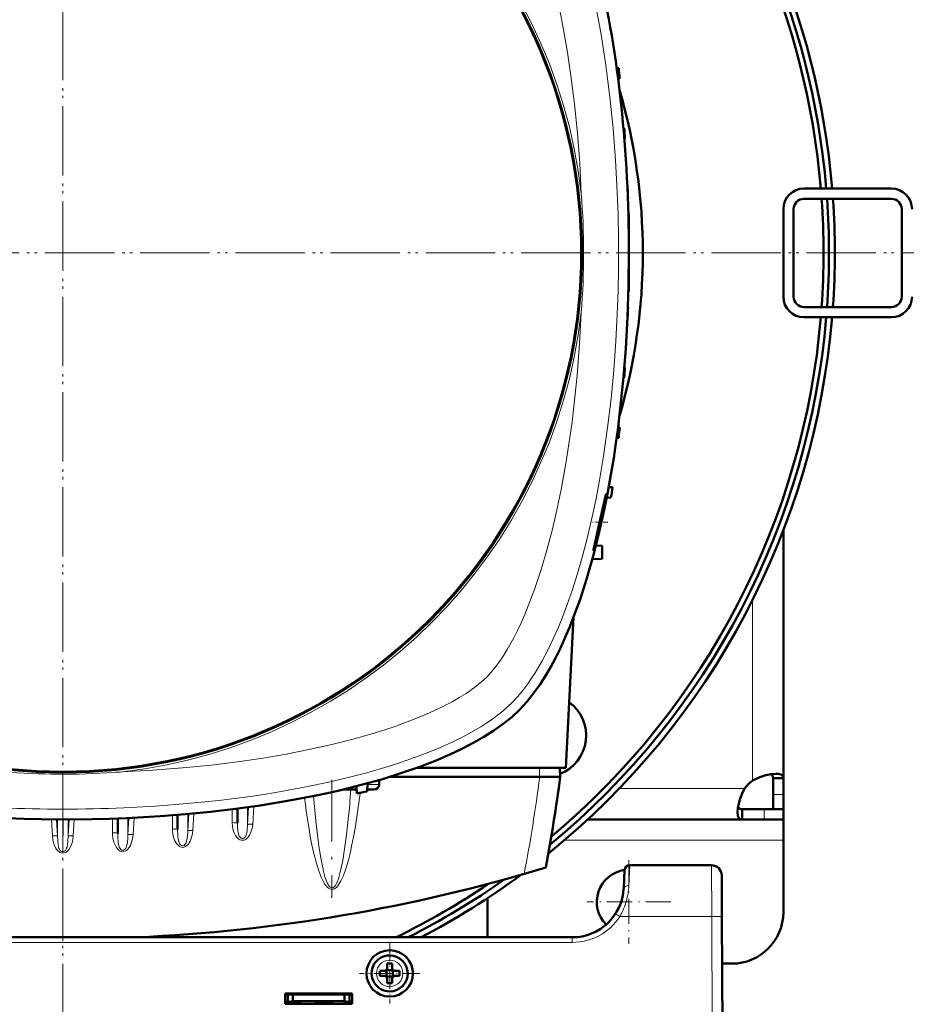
# Model space of a CAD drawing. Extents: x -1595 to 1972, y -1657 to 646.
# Tile 15 of 56: x 303 to 475, y -1317 to -1126. Entities that reach past the tile are written whole.
import ezdxf

# ---------------------------------------------------------------- set-up
doc = ezdxf.new("R2010")
doc.units = 0
doc.linetypes.add('DASHDOT', pattern=[18.5, 12, -3, 0.5, -3])

msp = doc.modelspace()

# ---------------------------------------------------------------- linework, layer by layer
at = {"color": 7, "linetype": 'DASHDOT', "lineweight": 18}
for p, q in [((311.57, -975.86), (311.57, -1365.86)), ((311.56, -977.32), (311.56, -1364.38)), ((506.57, -1170.86), (116.57, -1170.86)), ((505.09, -1170.85), (118.03, -1170.85)), ((363.86, -1273.14), (363.86, -1296.08))]:
    msp.add_line(p, q, dxfattribs=at)
at = {"color": 7, "lineweight": 50}
for p, q in [((419.57, -1134.98), (419.18, -1134.97)), ((419.79, -1136.98), (419.45, -1136.99)), ((420.65, -1146.6), (420.5, -1146.6)), ((420.79, -1148.6), (420.67, -1148.61)), ((421.31, -1158.23), (421.27, -1158.23)), ((455.57, -1158.35), (472.57, -1158.35)), ((421.38, -1160.23), (421.36, -1160.23)), ((455.57, -1160.35), (472.57, -1160.35)), ((451.57, -1162.35), (451.57, -1179.35)), ((453.57, -1162.35), (453.57, -1179.35)), ((474.57, -1179.35), (474.57, -1162.35)), ((421.56, -1163.35), (421.46, -1163.35)), ((421.56, -1163.35), (421.56, -1169.85)), ((421.56, -1169.85), (421.56, -1170.85)), ((421.56, -1170.85), (421.56, -1178.35)), ((421.56, -1178.35), (421.46, -1178.36)), ((421.38, -1181.48), (421.36, -1181.48)), ((472.57, -1181.35), (455.57, -1181.35)), ((472.57, -1183.35), (455.57, -1183.35)), ((421.31, -1183.48), (421.27, -1183.48)), ((420.79, -1193.1), (420.67, -1193.1)), ((420.65, -1195.1), (420.5, -1195.11)), ((419.79, -1204.73), (419.45, -1204.72)), ((419.18, -1206.74), (419.57, -1206.73)), ((418.36, -1216.35), (417.64, -1216.33)), ((418.07, -1218.35), (417.24, -1218.38)), ((451.57, -1224.71), (451.57, -1272.82)), ((415.16, -1227.67), (416.33, -1227.73)), ((416.33, -1230.23), (416.33, -1227.73)), ((414.46, -1230.33), (416.33, -1230.23)), ((410.81, -1241.57), (409.28, -1270.85)), ((409.28, -1270.85), (380.27, -1270.85)), ((408.16, -1270.85), (408.21, -1272.55)), ((373.01, -1273.2), (373.04, -1274.08)), ((404.21, -1272.55), (375.17, -1272.55)), ((404.21, -1272.55), (404.24, -1272.55)), ((404.24, -1272.55), (408.21, -1272.55)), ((449.57, -1272.82), (449.57, -1275.99)), ((451.57, -1272.82), (449.57, -1272.82)), ((451.57, -1272.82), (451.57, -1275.99)), ((365.95, -1275.05), (368.15, -1275.05)), ((368.66, -1275.05), (368.15, -1275.05)), ((368.63, -1274.39), (368.68, -1275.79)), ((370.74, -1273.84), (370.68, -1275.43)), ((371.96, -1275.05), (370.69, -1275.05)), ((449.57, -1275.99), (449.57, -1278.85)), ((451.57, -1275.99), (451.57, -1278.85)), ((345.47, -1278.74), (345.47, -1281.59)), ((443.54, -1280.85), (443.54, -1278.85)), ((447.87, -1278.85), (443.54, -1278.85)), ((451.57, -1278.85), (447.87, -1278.85)), ((451.57, -1278.85), (449.57, -1278.85)), ((451.57, -1280.85), (451.57, -1278.85)), ((322.22, -1280.65), (322.22, -1283.56)), ((333.84, -1279.96), (333.84, -1282.82)), ((443.54, -1280.85), (413.55, -1280.85)), ((447.87, -1280.85), (443.54, -1280.85)), ((451.57, -1280.85), (447.87, -1280.85)), ((451.57, -1280.85), (451.57, -1284.85)), ((451.57, -1284.85), (451.57, -1298.85)), ((437.59, -1289.74), (421.72, -1289.74)), ((420.72, -1290.69), (420.54, -1294.26)), ((439.59, -1291.73), (439.64, -1299.69)), ((394.07, -1303.74), (394.07, -1296.14)), ((440.07, -1381.74), (439.64, -1299.69)), ((410.55, -1303.74), (212.57, -1303.74)), ((374.57, -1308.81), (374.57, -1309.74)), ((375.57, -1309.74), (375.57, -1308.81)), ((441.57, -1308.85), (439.68, -1308.85)), ((373.15, -1310.24), (374.07, -1310.24)), ((373.15, -1311.24), (374.07, -1311.24)), ((374.43, -1310.1), (374.42, -1310.09)), ((374.43, -1311.37), (374.42, -1311.38)), ((374.43, -1310.1), (374.43, -1311.37)), ((375.71, -1310.1), (374.43, -1310.1)), ((374.43, -1311.37), (375.71, -1311.37)), ((375.72, -1310.09), (375.71, -1310.1)), ((375.71, -1310.1), (375.71, -1311.37)), ((375.71, -1311.37), (375.72, -1311.38)), ((376.99, -1310.24), (376.07, -1310.24)), ((376.99, -1311.24), (376.07, -1311.24)), ((374.57, -1311.74), (374.57, -1312.66)), ((375.57, -1311.74), (375.57, -1312.66)), ((354.77, -1316.64), (354.77, -1314.64)), ((354.77, -1314.64), (367.77, -1314.64)), ((354.77, -1314.85), (367.77, -1314.85)), ((355.27, -1314.85), (355.27, -1316.3)), ((356.27, -1316.12), (356.27, -1314.85)), ((366.27, -1314.85), (366.27, -1316.12)), ((367.27, -1314.85), (367.27, -1316.3)), ((367.77, -1314.64), (367.77, -1316.64)), ((354.77, -1316.24), (355.27, -1316.24)), ((367.77, -1316.64), (354.77, -1316.64)), ((355.27, -1316.3), (356.27, -1316.12)), ((355.27, -1316.64), (355.27, -1316.3)), ((356.27, -1316.24), (355.6, -1316.24)), ((356.27, -1316.12), (366.27, -1316.12)), ((358.02, -1316.24), (356.27, -1316.24)), ((358.02, -1316.12), (358.02, -1316.24)), ((358.02, -1316.12), (358.02, -1316.24)), ((358.02, -1316.12), (358.02, -1316.24)), ((358.02, -1316.24), (358.02, -1316.12)), ((358.02, -1316.12), (358.02, -1316.24)), ((360.52, -1316.24), (360.52, -1316.12)), ((362.27, -1316.24), (360.52, -1316.24)), ((364.02, -1316.24), (362.27, -1316.24)), ((364.02, -1316.12), (364.02, -1316.24)), ((364.02, -1316.12), (364.02, -1316.24)), ((364.02, -1316.12), (364.02, -1316.24)), ((364.02, -1316.12), (364.02, -1316.24)), ((364.02, -1316.12), (364.02, -1316.24)), ((364.02, -1316.12), (364.02, -1316.24)), ((364.02, -1316.12), (364.02, -1316.24)), ((366.27, -1316.12), (367.27, -1316.3)), ((366.93, -1316.24), (366.27, -1316.24)), ((366.27, -1316.24), (366.27, -1316.64)), ((367.27, -1316.24), (367.77, -1316.24)), ((367.27, -1316.3), (367.27, -1316.64)), ((367.74, -1316.64), (367.74, -1316.24))]:
    msp.add_line(p, q, dxfattribs=at)
at = {"color": 7, "linetype": 'DASHDOT', "lineweight": 18, "ltscale": 0.003008}
msp.add_line((421.57, -1170.85), (421.45, -1170.85), dxfattribs=at)
at = {"color": 7, "linetype": 'DASHDOT', "lineweight": 18, "ltscale": 0.076288}
msp.add_line((417.45, -1223.15), (414.4, -1223.15), dxfattribs=at)
at = {"color": 7, "lineweight": 18}
for p, q in [((445.57, -1238.27), (445.57, -1273.32)), ((404.16, -1270.85), (404.21, -1272.55)), ((370.73, -1274.08), (373.04, -1274.08)), ((444.03, -1274.85), (419.67, -1274.85)), ((451.57, -1275.99), (449.57, -1275.99)), ((344.47, -1281.46), (344.47, -1278.87)), ((347.66, -1278.44), (347.46, -1281.81)), ((347.46, -1278.47), (347.46, -1281.81)), ((348.66, -1278.3), (348.46, -1281.76)), ((352.27, -1277.83), (351.89, -1277.88)), ((447.87, -1280.85), (447.87, -1278.85)), ((309.35, -1280.85), (309.53, -1284.01)), ((310.34, -1280.85), (310.52, -1284.06)), ((310.52, -1280.85), (310.52, -1284.06)), ((311.53, -1287.11), (311.53, -1280.85)), ((311.58, -1287.11), (311.59, -1280.85)), ((312.78, -1280.85), (312.59, -1284.06)), ((312.59, -1280.85), (312.59, -1284.06)), ((313.77, -1280.85), (313.58, -1284.01)), ((321.22, -1283.44), (321.22, -1280.69)), ((324.4, -1280.56), (324.21, -1283.81)), ((324.21, -1280.57), (324.21, -1283.81)), ((325.4, -1280.51), (325.21, -1283.76)), ((332.84, -1282.7), (332.84, -1280.04)), ((336.03, -1279.77), (335.84, -1283.06)), ((335.84, -1279.79), (335.84, -1283.06)), ((337.03, -1279.68), (336.83, -1283.01)), ((348.45, -1281.81), (348.46, -1281.76)), ((361.25, -1285.63), (361.23, -1285.46)), ((451.57, -1284.85), (409.06, -1284.85)), ((311.53, -1287.11), (311.58, -1287.11)), ((421.54, -1293.71), (421.72, -1289.74)), ((437.64, -1299.69), (437.59, -1289.74)), ((362.16, -1290.7), (362.12, -1290.53)), ((437.64, -1299.69), (419.8, -1299.69)), ((437.64, -1299.69), (438.07, -1381.74)), ((410.55, -1303.74), (410.55, -1304.74)), ((410.55, -1304.74), (212.57, -1304.74)), ((375.05, -1308.17), (375.07, -1308.17)), ((372.5, -1310.76), (372.5, -1310.74)), ((377.64, -1310.71), (377.64, -1310.74)), ((375.09, -1313.31), (375.07, -1313.31))]:
    msp.add_line(p, q, dxfattribs=at)
at = {"color": 7, "linetype": 'DASHDOT', "lineweight": 18, "ltscale": 0.40625}
for p, q in [((421.57, -1288.73), (421.57, -1304.98)), ((429.69, -1296.85), (413.44, -1296.85))]:
    msp.add_line(p, q, dxfattribs=at)
at = {"color": 7, "linetype": 'DASHDOT', "lineweight": 18, "ltscale": 0.228134}
msp.add_line((311.57, -1304.5), (311.57, -1295.38), dxfattribs=at)
at = {"color": 7, "linetype": 'DASHDOT', "lineweight": 18, "ltscale": 0.292499}
msp.add_line((375.07, -1304.89), (375.07, -1316.59), dxfattribs=at)
at = {"color": 7, "linetype": 'DASHDOT', "lineweight": 18, "ltscale": 0.2925}
msp.add_line((380.92, -1310.74), (369.22, -1310.74), dxfattribs=at)
at = {"color": 7, "linetype": 'DASHDOT', "lineweight": 18, "ltscale": 0.003525}
for p, q in [((356.27, -1316.11), (356.27, -1316.25)), ((362.27, -1316.11), (362.27, -1316.25))]:
    msp.add_line(p, q, dxfattribs=at)
at = {"color": 7, "lineweight": 18}
for points in [[(412.31, -1159.3), (411.99, -1153.42), (411.54, -1147.57), (410.98, -1141.99), (410.29, -1136.46), (409.63, -1131.94), (408.86, -1127.46), (408, -1123.04), (407.01, -1118.58), (405.9, -1114.22), (404.8, -1110.38), (403.6, -1106.65), (402.42, -1103.41), (401.15, -1100.29), (399.96, -1097.67), (398.69, -1095.21), (397.89, -1093.82), (397.08, -1092.51), (395.93, -1090.85), (394.78, -1089.42), (393.92, -1088.49)], [(419.3, -1159), (418.96, -1152.82), (418.49, -1146.66), (417.86, -1140.54), (417.49, -1137.47), (417.07, -1134.41), (416.63, -1131.42), (416.14, -1128.45), (415.25, -1123.61)], [(398.87, -1258.16), (399.92, -1257.04), (400.95, -1255.81), (401.94, -1254.49), (402.66, -1253.44), (403.37, -1252.35), (404.71, -1250.07), (405.82, -1247.97), (406.87, -1245.79), (407.86, -1243.53), (408.57, -1241.79), (409.25, -1240.02), (410.53, -1236.4), (411.58, -1233.1), (412.55, -1229.73), (413.44, -1226.31), (414.04, -1223.78), (414.61, -1221.24), (415.17, -1218.52), (415.7, -1215.77), (416.63, -1210.3), (417.42, -1204.77), (418.08, -1199.2), (418.61, -1193.59), (419.02, -1187.95), (419.3, -1182.71)], [(399.18, -1245.57), (399.9, -1244.15), (400.6, -1242.67), (401.32, -1241.03), (402.01, -1239.35), (403.27, -1235.99), (404.49, -1232.34), (405.6, -1228.58), (406.62, -1224.72), (407.55, -1220.78), (408.38, -1216.78), (409.3, -1211.75), (410.1, -1206.66), (410.51, -1203.67), (410.87, -1200.67), (411.5, -1194.62), (411.97, -1188.53), (412.31, -1182.41)], [(393.92, -1253.21), (394.79, -1252.27), (395.69, -1251.16), (396.59, -1249.92), (397.25, -1248.92), (397.91, -1247.85), (399.18, -1245.57)], [(323.11, -1271.61), (328.99, -1271.29), (334.84, -1270.84), (340.42, -1270.28), (345.95, -1269.59), (350.47, -1268.92), (354.95, -1268.16), (359.37, -1267.3), (363.83, -1266.31), (368.19, -1265.2), (372.03, -1264.1), (375.76, -1262.9), (379, -1261.72), (382.12, -1260.45), (384.74, -1259.25), (387.2, -1257.99), (388.59, -1257.19), (389.91, -1256.37), (391.56, -1255.23), (392.99, -1254.07), (393.92, -1253.21)], [(323.41, -1278.6), (329.59, -1278.26), (335.75, -1277.78), (341.87, -1277.16), (344.94, -1276.78), (348, -1276.37), (350.99, -1275.93), (353.96, -1275.44), (358.8, -1274.55), (363.59, -1273.54), (368.29, -1272.41), (370.66, -1271.78), (373, -1271.11), (375.21, -1270.44), (377.39, -1269.73), (380.83, -1268.51), (384.16, -1267.19), (385.82, -1266.47), (387.45, -1265.71), (388.94, -1264.98), (390.39, -1264.22), (392.77, -1262.84), (393.92, -1262.11), (395.02, -1261.36), (396.05, -1260.6), (397.03, -1259.83), (397.98, -1259.01), (398.87, -1258.16)], [(361.23, -1285.46), (360.71, -1281.1), (360.28, -1276.3)], [(354.19, -1277.44), (353.88, -1277.53), (353.24, -1277.67), (352.27, -1277.83)], [(367.02, -1280.83), (366.64, -1284.32), (366.19, -1287.45), (365.95, -1288.82)], [(332.84, -1282.7), (332.85, -1283.06), (332.94, -1283.7), (333.09, -1284.33), (333.34, -1284.99), (333.5, -1285.3), (333.7, -1285.6), (333.94, -1285.87), (334.22, -1286.09), (334.55, -1286.23), (334.91, -1286.27), (335.27, -1286.18), (335.61, -1285.99), (335.89, -1285.72), (336.12, -1285.41), (336.3, -1285.07), (336.46, -1284.72), (336.7, -1283.91), (336.83, -1283.05), (336.83, -1283.01)], [(333.84, -1282.82), (333.89, -1284), (333.97, -1284.66), (334.07, -1285.12), (334.15, -1285.35), (334.26, -1285.57), (334.41, -1285.76), (334.59, -1285.89), (334.76, -1285.95), (334.93, -1285.95), (335.12, -1285.88), (335.29, -1285.74), (335.42, -1285.57), (335.53, -1285.37), (335.62, -1285.07), (335.74, -1284.47), (335.83, -1283.4), (335.84, -1283.06)], [(344.47, -1281.46), (344.52, -1282.19), (344.67, -1282.91), (344.93, -1283.6), (345.12, -1283.96), (345.36, -1284.29), (345.54, -1284.49), (345.75, -1284.66), (345.96, -1284.78), (346.18, -1284.86), (346.4, -1284.89), (346.62, -1284.89)], [(345.47, -1281.59), (345.48, -1282.2), (345.56, -1283.03), (345.63, -1283.45), (345.75, -1283.88), (345.84, -1284.09), (345.99, -1284.31), (346.18, -1284.47), (346.35, -1284.54), (346.52, -1284.55), (346.72, -1284.49), (346.89, -1284.37), (347.03, -1284.2), (347.14, -1284.01), (347.25, -1283.67), (347.31, -1283.44), (347.38, -1282.99), (347.46, -1281.81)], [(347.22, -1284.64), (347.57, -1284.3), (347.85, -1283.89), (348.12, -1283.32), (348.31, -1282.72), (348.4, -1282.27), (348.45, -1281.81)], [(347.46, -1281.81), (347.49, -1281.8), (347.57, -1281.77), (347.73, -1281.75), (348.1, -1281.75), (348.46, -1281.76)], [(310.52, -1284.06), (310.5, -1284.05), (310.41, -1284.02), (310.23, -1284), (309.53, -1284.01)], [(310.83, -1287.16), (310.56, -1286.92), (310.34, -1286.64), (310.16, -1286.34), (309.95, -1285.9), (309.77, -1285.37), (309.63, -1284.82), (309.53, -1284.01)], [(311.53, -1287.11), (311.36, -1287.08), (311.2, -1287), (311.04, -1286.85), (310.91, -1286.65), (310.81, -1286.44), (310.74, -1286.21), (310.64, -1285.73), (310.57, -1285.03), (310.52, -1284.06)], [(311.58, -1287.11), (311.75, -1287.08), (311.91, -1287), (312.08, -1286.85), (312.21, -1286.65), (312.3, -1286.44), (312.38, -1286.21), (312.47, -1285.73), (312.54, -1285.03), (312.59, -1284.06)], [(312.29, -1287.16), (312.55, -1286.92), (312.77, -1286.64), (312.95, -1286.34), (313.16, -1285.9), (313.35, -1285.37), (313.48, -1284.82), (313.58, -1284.01)], [(312.59, -1284.06), (312.61, -1284.05), (312.7, -1284.02), (312.89, -1284), (313.58, -1284.01)], [(325.21, -1283.76), (325.09, -1284.61), (324.86, -1285.43), (324.68, -1285.88), (324.44, -1286.31), (324.13, -1286.69), (323.93, -1286.86), (323.7, -1287), (323.33, -1287.11), (322.94, -1287.08), (322.73, -1287), (322.53, -1286.88), (322.2, -1286.57), (322, -1286.31), (321.83, -1286.02), (321.65, -1285.64), (321.5, -1285.24), (321.3, -1284.41), (321.24, -1283.93), (321.22, -1283.44)], [(322.52, -1286.18), (322.37, -1285.63), (322.32, -1285.35), (322.24, -1284.31), (322.22, -1283.56)], [(324.21, -1283.81), (324.17, -1284.7), (324.06, -1285.64)], [(324.21, -1283.81), (324.23, -1283.8), (324.27, -1283.78), (324.49, -1283.75), (324.72, -1283.75), (325.21, -1283.76)], [(335.84, -1283.06), (335.86, -1283.04), (335.95, -1283.02), (336.1, -1283), (336.83, -1283.01)], [(323.04, -1286.79), (322.84, -1286.67), (322.68, -1286.49), (322.52, -1286.18)], [(323.71, -1286.56), (323.53, -1286.71), (323.33, -1286.8), (323.18, -1286.81), (323.04, -1286.79)], [(324.06, -1285.64), (323.96, -1286.07), (323.88, -1286.28), (323.71, -1286.56)], [(361.3, -1290.83), (360.78, -1289.15), (360.35, -1287.46), (359.97, -1285.76)], [(362.12, -1290.53), (361.66, -1288.28), (361.25, -1285.63)], [(311.56, -1287.4), (311.25, -1287.36), (310.96, -1287.24), (310.83, -1287.16)], [(311.56, -1287.4), (311.87, -1287.36), (312.15, -1287.24), (312.29, -1287.16)], [(367.11, -1288.49), (366.81, -1289.58), (366.47, -1290.66), (366.08, -1291.73), (365.61, -1292.77), (365.22, -1293.44), (364.99, -1293.76), (364.72, -1294.05), (364.38, -1294.3), (364.11, -1294.41), (363.76, -1294.44), (363.43, -1294.35), (363.21, -1294.22), (363.01, -1294.06), (362.79, -1293.83), (362.6, -1293.59), (362.36, -1293.23), (362.14, -1292.85), (361.83, -1292.19), (361.55, -1291.51), (361.3, -1290.83)], [(365.95, -1288.82), (365.54, -1290.8), (365.25, -1291.88), (365.1, -1292.36), (364.79, -1293.15), (364.47, -1293.73), (364.25, -1293.98), (364.03, -1294.12), (363.89, -1294.16), (363.74, -1294.14), (363.53, -1294.03), (363.32, -1293.82), (363.01, -1293.31), (362.85, -1292.97)], [(362.85, -1292.97), (362.49, -1291.98), (362.16, -1290.7)]]:
    msp.add_lwpolyline(points, dxfattribs=at)
at = {"color": 7, "lineweight": 50}
for points in [[(421.56, -1170.85), (421.49, -1177.1), (421.28, -1183.31), (420.94, -1189.48), (420.45, -1195.61), (419.82, -1201.66), (419.45, -1204.73), (419.03, -1207.78), (418.6, -1210.67), (418.13, -1213.52), (417.4, -1217.6), (416.58, -1221.61), (415.68, -1225.56)], [(415.11, -1227.4), (415.52, -1225.87), (416.27, -1222.73), (416.8, -1220.14), (417.14, -1218.1), (417.18, -1217.7), (417.18, -1217.67), (417.18, -1217.66), (417.17, -1217.66), (417.17, -1217.65), (417.17, -1217.65)], [(417.17, -1217.65), (417.17, -1217.65), (417.16, -1217.66), (417.14, -1217.7), (417.03, -1218.07)], [(416.75, -1219.25), (415.73, -1223.8), (415.2, -1226.16), (414.81, -1227.9), (414.7, -1228.5), (414.68, -1228.64)], [(415.68, -1225.56), (414.61, -1229.76), (413.41, -1233.97), (412.75, -1236.06), (412.06, -1238.13), (411.08, -1240.88), (410.01, -1243.57), (408.87, -1246.22)], [(414.69, -1228.65), (414.69, -1228.65), (414.7, -1228.65), (414.71, -1228.63), (414.8, -1228.41)], [(408.87, -1246.22), (408.11, -1247.86), (407.27, -1249.54), (406.43, -1251.11), (405.53, -1252.67), (404.37, -1254.5), (403.11, -1256.28), (401.75, -1257.99), (401.03, -1258.8), (400.28, -1259.58)], [(400.28, -1259.58), (398.79, -1260.96), (397.13, -1262.3), (395.32, -1263.59), (393.37, -1264.82), (392.02, -1265.61), (390.61, -1266.37), (389.12, -1267.13), (387.57, -1267.87), (384.41, -1269.26), (380.9, -1270.63), (377.24, -1271.89), (373.45, -1273.07), (369.56, -1274.15), (365.56, -1275.15), (363.02, -1275.72), (360.45, -1276.27), (355.23, -1277.26), (349.92, -1278.12), (345.13, -1278.78), (340.28, -1279.35), (335.4, -1279.83), (330.48, -1280.21), (327.22, -1280.41), (323.95, -1280.58), (320.61, -1280.71), (317.26, -1280.8), (310.63, -1280.85), (304.02, -1280.75), (297.43, -1280.5)], [(450.14, -1271.98), (449.2, -1272.05), (448.14, -1272.27), (447.03, -1272.63), (446.29, -1272.94), (445.57, -1273.32)], [(449.57, -1272.82), (449.52, -1272.48), (449.38, -1272.23), (449.13, -1272.06)], [(451.57, -1272.82), (451.55, -1272.64), (451.49, -1272.47), (451.4, -1272.33), (451.26, -1272.22), (451.08, -1272.12), (450.87, -1272.05), (450.53, -1272), (450.14, -1271.98)], [(444.03, -1274.85), (443.55, -1275.8), (443.18, -1276.78), (442.91, -1277.75), (442.74, -1278.67), (442.69, -1279.43)], [(442.78, -1278.42), (442.94, -1278.66), (443.2, -1278.81), (443.54, -1278.85)], [(442.69, -1279.43), (442.75, -1280.08), (442.82, -1280.34), (442.93, -1280.55), (443.07, -1280.7), (443.23, -1280.8), (443.54, -1280.85)]]:
    msp.add_lwpolyline(points, dxfattribs=at)
at = {"color": 7, "lineweight": 18}
msp.add_circle((311.56, -1170.85), 101, dxfattribs=at)
at = {"color": 7, "lineweight": 50}
for centre, radius in [((311.56, -1170.85), 100.74), ((375.07, -1310.74), 4.5)]:
    msp.add_circle(centre, radius, dxfattribs=at)
for centre, radius, start, end in [((311.57, -1170.86), 150, 4.7834, 231.0147), ((311.56, -1170.85), 148.87, 4.8165, 230.5172), ((311.56, -1170.85), 147.82, 4.8508, 230.0451), ((96.56, -1170.85), 325, 5.9829, 6.3375), ((311.56, -1170.85), 112.7, 343.714, 16.286), ((96.56, -1170.85), 325, 3.9256, 4.2791), ((96.56, -1170.85), 325, 1.8735, 2.2263), ((455.57, -1162.35), 4, 90, 180), ((472.57, -1162.35), 4, 0, 90), ((455.57, -1162.35), 2, 90, 180), ((311.56, -1170.85), 147.82, 355.9266, 4.0733), ((311.56, -1170.85), 148.87, 355.9554, 4.0445), ((311.57, -1170.86), 150, 355.9892, 4.0171), ((472.57, -1162.35), 2, 0, 90), ((96.56, -1170.85), 325, 359.8237, 0.1763), ((455.57, -1179.35), 4, 180, 270), ((455.57, -1179.35), 2, 180, 270), ((472.57, -1179.35), 2, 270, 0), ((472.57, -1179.35), 4, 270, 360), ((96.56, -1170.85), 325, 357.7737, 358.1265), ((311.57, -1170.86), 150, 308.9754, 355.223), ((311.56, -1170.85), 148.87, 309.4826, 355.1833), ((311.56, -1170.85), 147.82, 309.9547, 355.1491), ((96.56, -1170.85), 325, 355.7209, 356.0744), ((96.56, -1170.85), 325, 353.6625, 354.0172), ((96.56, -1170.85), 325, 351.5959, 351.9522), ((461.51, -1229.26), 45.87, 165.8814, 167.3994), ((414.7, -1228.64), 0.0181, 165.2469, 232.7118), ((394.97, -1221.81), 20.9, 341.5709, 344.4634), ((405.25, -1264.55), 8, 291.5866, 54.0286), ((85.92, -1230.65), 325, 349.4417, 352.5926), ((449.69, -1278.98), 7, 126.0861, 143.9183), ((311.56, -955.85), 325, 280.1234, 280.4818), ((311.56, -979.05), 325, 272.5126, 286.7861), ((421.72, -1290.74), 1, 90, 177), ((437.59, -1291.74), 2, 0.3, 90), ((311.57, -1170.86), 150, 297.6423, 306.3706), ((421.57, -1296.85), 6.25, 97.7236, 224.893), ((311.56, -1170.85), 147.82, 295.9747, 304.0393), ((311.56, -1170.85), 148.87, 296.7919, 305.1791), ((410.55, -1293.74), 10, 270, 357.0001), ((441.57, -1298.85), 10, 270, 360), ((375.07, -1310.74), 3.5, 90.5294, 270.5294), ((375.07, -1310.74), 3.5, 270.5294, 90.5294), ((375.07, -1325.91), 17.1, 89.9978, 91.6733), ((375.07, -1325.91), 17.1, 88.3267, 90.0022), ((390.24, -1310.74), 17.1, 178.3267, 180.0022), ((390.28, -1310.74), 17.14, 179.9996, 181.6715), ((374.07, -1309.74), 0.5, 270, 360), ((374.07, -1311.74), 0.5, 0, 90), ((376.07, -1309.74), 0.5, 180, 270), ((376.07, -1311.74), 0.5, 90, 180), ((359.9, -1310.74), 17.1, 359.9978, 1.6733), ((359.86, -1310.74), 17.14, 358.3285, 0.0004), ((375.07, -1295.53), 17.13, 268.3286, 271.6729)]:
    msp.add_arc(centre, radius, start, end, dxfattribs=at)
at = {"color": 7, "lineweight": 18}
for centre, radius, start, end in [((311.56, -1170.85), 101.41, 6.5424, 83.4568), ((265.24, -1170.85), 147.52, 355.507, 4.4923), ((141.09, -1170.85), 278.46, 357.5597, 2.4396), ((311.56, -1170.85), 101.41, 276.5424, 353.4568), ((311.56, -1124.55), 147.51, 265.5067, 273.8371), ((311.57, -1124.73), 147.33, 273.8374, 274.4937), ((85.92, -1231.14), 321, 349.1719, 352.5876), ((149.52, -1259.1), 218.59, 354.2939, 355.8148), ((213.3, -1257.06), 157.13, 351.189, 353.1941), ((311.56, -1000.39), 278.46, 267.5597, 272.4396), ((311.56, -954.69), 325.7, 276.7434, 277.1126), ((346.41, -1283.54), 1.36, 278.9694, 306.4815), ((313.9, -1287.07), 2.37, 180.966, 188.0005), ((309.21, -1287.07), 2.37, 351.9995, 359.034), ((408.02, -1293.07), 13.53, 344.6596, 357.2824), ((408.52, -1293.2), 13.01, 330.0886, 344.6192), ((410.55, -1293.73), 11, 270.0069, 327.2297), ((385.1, -1353.09), 63.69, 56.9791, 57.8765), ((375.07, -1310.74), 2.57, 90.5294, 180), ((375.07, -1310.74), 2.57, 0.5294, 90), ((375.07, -1310.74), 2.57, 180.5294, 270), ((375.07, -1310.74), 2.57, 270.5294, 360)]:
    msp.add_arc(centre, radius, start, end, dxfattribs=at)
at = {"color": 7, "lineweight": 50}
for centre, major_axis, ratio, start_param, end_param in [((388.55, -1172.75), (-0.73, -96.68), 0.341319, 1.592988, 2.198749), ((371.88, -1274.05), (1.14, -0.23), 0.853683, 4.943675, 6.488291)]:
    msp.add_ellipse(centre, major_axis=major_axis, ratio=ratio, start_param=start_param, end_param=end_param, dxfattribs=at)
at = {"color": 7, "lineweight": 18}
for centre, major_axis, ratio, start_param, end_param in [((368.15, -1274.05), (0, 1), 0.866025, 3.141593, 3.752802), ((363.56, -1233.5), (0.24, -60.87), 0.121427, 5.499933, 5.744375), ((344.47, -1278.84), (1, 0), 0.121869, 0.029596, 0.678029), ((332.84, -1282.82), (1, 0), 0.121869, 0, 1.570797), ((344.47, -1281.59), (1, 0), 0.121869, 0, 1.570796), ((363.97, -1231.76), (-0.1, -62.68), 0.121204, 0.439156, 0.663903), ((321.22, -1283.56), (1, 0), 0.121869, 0, 1.570796), ((421.54, -1294.32), (0.999, -0.053), 0.602236, 1.602683, 3.141439), ((437.64, -1299.7), (-2, -0.01), 0.005236, 3.141593, 4.712362)]:
    msp.add_ellipse(centre, major_axis=major_axis, ratio=ratio, start_param=start_param, end_param=end_param, dxfattribs=at)

doc.saveas('drawing.dxf')
